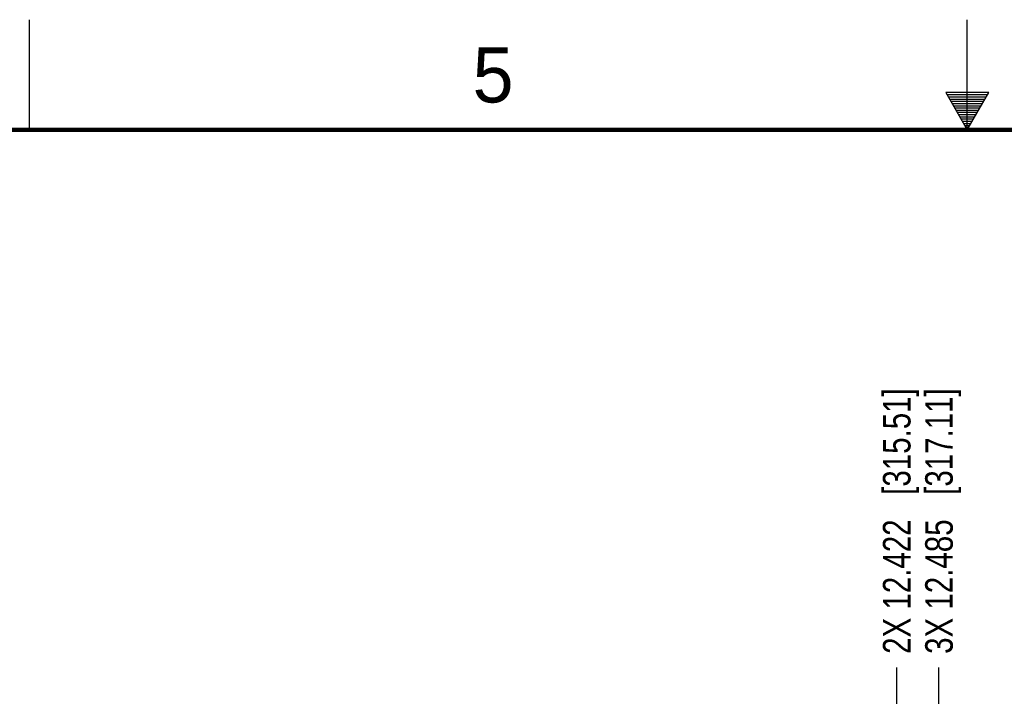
# Model space of a CAD drawing. Header units: inches. Extents: x 0 to 34, y 0 to 22.
# Tile 34 of 126: x 12.7 to 17.2, y 18.9 to 22. Entities that reach past the tile are written whole.
import ezdxf

# ---------------------------------------------------------------- set-up
doc = ezdxf.new("R2010")
doc.units = ezdxf.units.IN
doc.header["$LTSCALE"] = 1.87
doc.header["$MEASUREMENT"] = 0
doc.layers.get('0').update_dxf_attribs({"linetype": 'CONTINUOUS'})
doc.layers.add('DIMENSIONS', color=7, linetype='CONTINUOUS')
doc.styles.get("Standard").update_dxf_attribs({"font": 'txt', "width": 0.8})
doc.styles.add('TEXTSTYLE_2', font='txt')
doc.dimstyles.new('DIMSTYLE_1', dxfattribs={"dimtxt": 0.125, "dimasz": 0.18, "dimexe": 0.125, "dimexo": 0.0625, "dimgap": 0.03125, "dimtad": 0, "dimtih": 1, "dimtoh": 1, "dimdec": 3, "dimzin": 4, "dimdsep": 46, "dimtxsty": 'STANDARD', "dimblk": '_FILLED', "dimblk1": '_FILLED', "dimblk2": '_FILLED', "dimcen": 0.09, "dimadec": 0, "dimazin": 0, "dimtp": 0.001, "dimtm": 0.001, "dimtfac": 1, "dimtdec": 3, "dimtofl": 0, "dimtmove": 0, "dimatfit": 3, "dimldrblk": '_FILLED', "dimfxl": 1, "dimtolj": 1, "dimtzin": 4, "dimarcsym": 0})

# ---------------------------------------------------------------- blocks, each defined once
blk = doc.blocks.new('*D9')
at = {"layer": 'DIMENSIONS', "color": 2, "linetype": 'CONTINUOUS'}
blk.add_line((16.8716, 13.4267), (16.8716, 19.0618), dxfattribs=at)
at = {"layer": 'DIMENSIONS', "color": 2, "linetype": 'CONTINUOUS', "insert": (16.8091, 19.1243), "char_height": 0.125, "width": 1.825, "attachment_point": 1, "rotation": 90, "line_spacing_factor": 0.9}
blk.add_mtext('3X 12.485{\\Ftxt.shx;\\W1.000000;\\H0.125000; }[317.11]', dxfattribs=at)
blk = doc.blocks.new('_FILLED')
at = {"color": 0, "linetype": 'BYBLOCK'}
blk.add_solid([(0, 0), (-1, 0.174), (-1, -0.174)], dxfattribs=at)
blk = doc.blocks.new('*D19')
at = {"layer": 'DIMENSIONS', "color": 2, "linetype": 'CONTINUOUS'}
for p, q in [((16.6801, 18.8176), (16.6801, 19.0618)), ((16.8086, 18.6564), (16.6801, 18.8176)), ((16.8086, 17.4853), (16.8086, 18.6564))]:
    blk.add_line(p, q, dxfattribs=at)
at = {"layer": 'DIMENSIONS', "color": 2, "linetype": 'CONTINUOUS', "insert": (16.6176, 19.1243), "char_height": 0.125, "width": 1.825, "attachment_point": 1, "rotation": 90, "line_spacing_factor": 0.9}
blk.add_mtext('2X 12.422{\\Ftxt.shx;\\W1.000000;\\H0.125000; }[315.51]', dxfattribs=at)

msp = doc.modelspace()

# ---------------------------------------------------------------- linework, layer by layer
at = {"color": 2, "linetype": 'CONTINUOUS'}
for p, q in [((12.75, 21.5), (12.75, 22)), ((17, 21.5), (17, 22)), ((16.902, 21.6697), (17, 21.5)), ((17.098, 21.6697), (16.902, 21.6697)), ((16.9076, 21.66), (17.0924, 21.66)), ((16.9134, 21.65), (17.0866, 21.65)), ((17, 21.5), (17.098, 21.6697)), ((16.9192, 21.64), (17.0808, 21.64)), ((16.925, 21.63), (17.0751, 21.63)), ((16.9307, 21.62), (17.0693, 21.62)), ((16.9365, 21.61), (17.0635, 21.61)), ((16.9423, 21.6), (17.0578, 21.6)), ((16.9481, 21.59), (17.052, 21.59)), ((16.9538, 21.58), (17.0462, 21.58)), ((16.9596, 21.57), (17.0404, 21.57)), ((16.9654, 21.56), (17.0347, 21.56)), ((16.9712, 21.55), (17.0289, 21.55)), ((16.9769, 21.54), (17.0231, 21.54)), ((16.9827, 21.53), (17.0173, 21.53)), ((16.9885, 21.52), (17.0116, 21.52)), ((16.9942, 21.51), (17.0058, 21.51))]:
    msp.add_line(p, q, dxfattribs=at)
at = {"color": 7, "linetype": 'CONTINUOUS', "const_width": 0.02}
msp.add_lwpolyline([(33.5, 21.5), (0.5, 21.5)], dxfattribs=at)

# ---------------------------------------------------------------- texts
at = {"color": 2, "linetype": 'CONTINUOUS', "insert": (14.7577, 21.8747), "char_height": 0.25, "width": 0.25, "attachment_point": 1, "line_spacing_factor": 0.9, "style": 'TEXTSTYLE_2'}
msp.add_mtext('5', dxfattribs=at)

# ---------------------------------------------------------------- dimensions: what is measured, and where the dimension line sits
at = {"layer": 'DIMENSIONS', "color": 2, "linetype": 'CONTINUOUS'}
for feature_location, offset, dtype, origin, text, picture, middle in [((16.8716, 13.4267), (0, 5.635), 1, (4.387, 13.3642), '3X <>', '*D9', (16.8716, 20.0368)), ((16.8085703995, 17.4853210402), (-0.1285091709, 1.5764595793), 0, (4.3870146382, 17.4228210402), '2X <>', '*D19', (16.6800612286, 20.0367806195))]:
    dim = msp.add_ordinate_dim(feature_location=feature_location, offset=offset, dtype=dtype, origin=origin, text=text, dimstyle='DIMSTYLE_1', dxfattribs=at)
    dim.commit()
    dim.dimension.update_dxf_attribs({"geometry": picture, "text_midpoint": middle})

doc.saveas('drawing.dxf')
